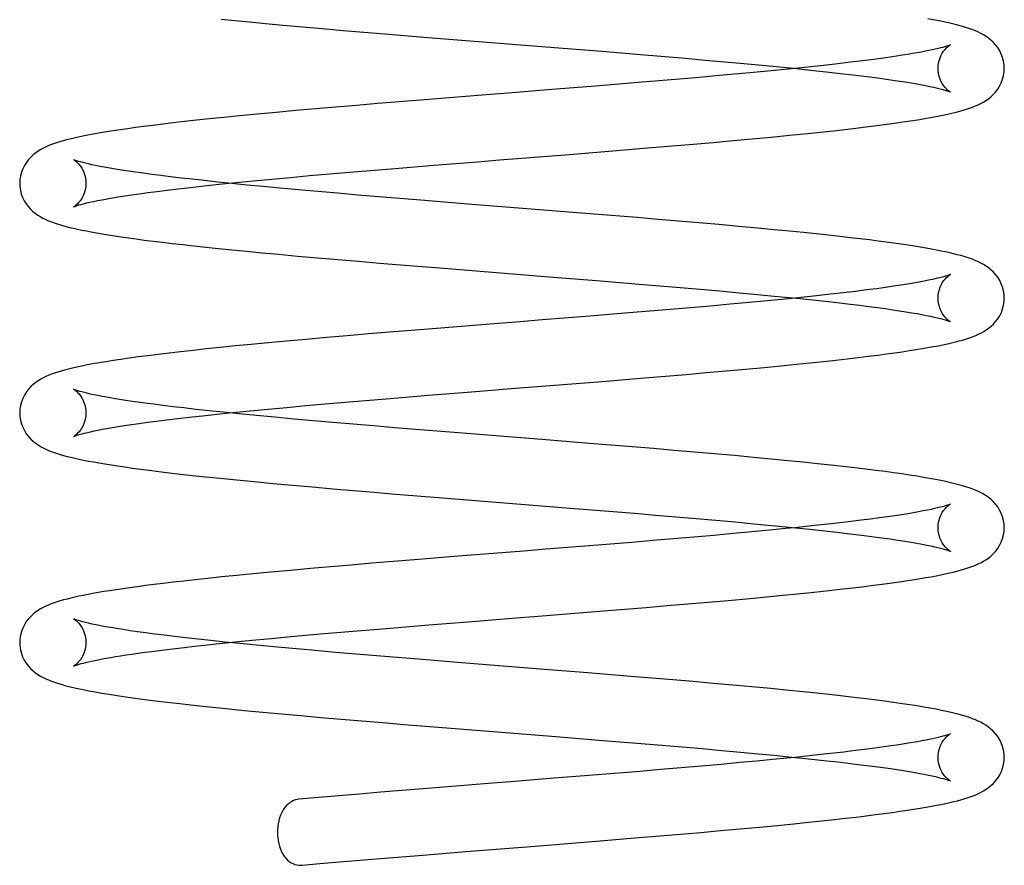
# Model space of a CAD drawing. Header units: inches. Extents: x 0 to 162, y 0 to 105.
# Tile 68 of 80: x 95.501 to 96.23, y 11.494 to 12.119. Entities that reach past the tile are written whole.
import ezdxf

# ---------------------------------------------------------------- set-up
doc = ezdxf.new("R2010")
doc.units = ezdxf.units.IN
doc.header["$LTSCALE"] = 8.904762
doc.header["$MEASUREMENT"] = 0
doc.linetypes.add('HIDDEN', pattern=[0.2, 0.1, -0.1])
doc.layers.get('0').update_dxf_attribs({"linetype": 'CONTINUOUS'})
doc.layers.add('DEFAULT_2', color=8, linetype='HIDDEN')

msp = doc.modelspace()

# ---------------------------------------------------------------- linework, layer by layer
at = {"color": 7, "linetype": 'Continuous'}
for p, q in [((95.80342, 12.10629), (95.90051, 12.09854)), ((95.90051, 12.09854), (95.93253, 12.09596)), ((95.95918, 12.07285), (95.92763, 12.07027)), ((95.92763, 12.07027), (95.89544, 12.06768)), ((95.79809, 12.0599), (95.76637, 12.0573)), ((95.90532, 12.01947), (95.93755, 12.02207)), ((95.93755, 12.02207), (95.96918, 12.02467)), ((95.77635, 12.00911), (95.808, 12.01169)), ((95.8301, 11.9832), (95.79824, 11.98576)), ((95.9268, 11.97547), (95.8301, 11.9832)), ((95.81539, 11.93537), (95.89644, 11.92891)), ((95.89644, 11.92891), (95.92852, 11.92633)), ((95.95225, 11.90232), (95.92051, 11.89974)), ((95.80697, 11.89066), (95.77518, 11.88807)), ((95.93257, 11.85171), (95.96408, 11.85429)), ((95.77272, 11.83886), (95.80403, 11.84142)), ((95.80403, 11.84142), (95.83597, 11.84399)), ((95.89095, 11.80839), (95.82632, 11.81354)), ((95.92316, 11.80581), (95.89095, 11.80839)), ((95.81153, 11.76573), (95.90889, 11.75796)), ((95.9547, 11.73257), (95.9231, 11.72999)), ((95.79375, 11.71964), (95.76218, 11.71704)), ((95.82593, 11.72223), (95.79375, 11.71964)), ((95.93357, 11.68183), (95.96518, 11.68442)), ((95.77287, 11.66891), (95.80429, 11.67148)), ((95.80429, 11.67148), (95.83642, 11.67407)), ((95.88993, 11.63852), (95.82539, 11.64366)), ((95.92211, 11.63594), (95.88993, 11.63852)), ((95.81764, 11.59528), (95.89833, 11.58885)), ((95.89833, 11.58885), (95.93023, 11.58628)), ((95.96045, 11.56309), (95.92916, 11.56053)), ((95.92916, 11.56053), (95.8971, 11.55795)), ((95.80009, 11.55019), (95.76843, 11.5476)), ((95.92825, 11.51145), (95.95988, 11.51403)), ((95.79973, 11.50116), (95.8316, 11.50373)), ((95.76852, 11.4986), (95.79973, 11.50116))]:
    msp.add_line(p, q, dxfattribs=at)
for points in [[(95.65046, 12.11981), (95.66057, 12.11879), (95.67142, 12.11773), (95.68324, 12.11661), (95.69633, 12.11539), (95.71068, 12.1141), (95.72566, 12.11278), (95.74078, 12.11148), (95.75608, 12.11018), (95.77165, 12.10889), (95.80342, 12.10629)], [(96.23036, 12.08331), (96.23023, 12.08588), (96.22981, 12.08866), (96.22911, 12.09135), (96.22814, 12.09395), (96.22693, 12.0964), (96.22549, 12.09869), (96.2239, 12.10078), (96.22221, 12.10263), (96.22045, 12.10427), (96.21865, 12.10572), (96.21683, 12.107), (96.21496, 12.10815), (96.21307, 12.10918), (96.21113, 12.11013), (96.20914, 12.11101), (96.20708, 12.11183), (96.20493, 12.11261), (96.20266, 12.11336), (96.20026, 12.1141), (96.19772, 12.11483), (96.195, 12.11555), (96.19208, 12.11626), (96.18895, 12.11699), (96.18557, 12.11772), (96.18192, 12.11846), (96.17797, 12.11922), (96.17369, 12.12)], [(95.93253, 12.09596), (95.96387, 12.09338), (95.9792, 12.0921), (95.99425, 12.09081), (96.00899, 12.08953), (96.02339, 12.08825), (96.03741, 12.08697), (96.051, 12.08569), (96.06412, 12.08442), (96.07682, 12.08315), (96.08911, 12.08186), (96.10064, 12.08061), (96.11107, 12.07942), (96.12043, 12.07831), (96.12884, 12.07726), (96.1364, 12.07627), (96.14321, 12.07534), (96.14934, 12.07445), (96.15488, 12.07361), (96.15986, 12.0728), (96.16435, 12.07204), (96.16839, 12.07132), (96.17201, 12.07063), (96.17525, 12.06997), (96.17813, 12.06935), (96.18067, 12.06876), (96.18289, 12.06821), (96.1848, 12.06771), (96.18642, 12.06725), (96.18776, 12.06684), (96.18883, 12.06648), (96.18964, 12.06618), (96.19019, 12.06596), (96.19049, 12.06583), (96.19051, 12.06582)], [(96.07517, 12.08331), (96.06018, 12.08182), (96.04735, 12.08058), (96.03352, 12.0793), (96.0192, 12.078), (96.00467, 12.07671), (95.98983, 12.07543), (95.97465, 12.07414), (95.95918, 12.07285)], [(95.96918, 12.02467), (95.98469, 12.02597), (95.99995, 12.02727), (96.01492, 12.02858), (96.02954, 12.02989), (96.04379, 12.03119), (96.05776, 12.03251), (96.07143, 12.03384), (96.08456, 12.03517), (96.09691, 12.03647), (96.10824, 12.03771), (96.11848, 12.03888), (96.12772, 12.03999), (96.13609, 12.04104), (96.14368, 12.04204), (96.15058, 12.04299), (96.15686, 12.04391), (96.1626, 12.04478), (96.16786, 12.04563), (96.17268, 12.04645), (96.17711, 12.04724), (96.18119, 12.04802), (96.18495, 12.04877), (96.18842, 12.04952), (96.19163, 12.05025), (96.19461, 12.05098), (96.19738, 12.0517), (96.19997, 12.05243), (96.20241, 12.05318), (96.20471, 12.05394), (96.20689, 12.05472), (96.20897, 12.05555), (96.21098, 12.05642), (96.21293, 12.05737), (96.21485, 12.05841), (96.21672, 12.05956), (96.21856, 12.06083), (96.22037, 12.06228), (96.22214, 12.06392), (96.22385, 12.06578), (96.22545, 12.06787), (96.2269, 12.07017), (96.22812, 12.07264), (96.2291, 12.07524), (96.22981, 12.07795), (96.23023, 12.08074), (96.23036, 12.08331)], [(95.89544, 12.06768), (95.86292, 12.06509), (95.84663, 12.06379), (95.79809, 12.0599)], [(95.76637, 12.0573), (95.7508, 12.05599), (95.73548, 12.05469), (95.72049, 12.05339), (95.70579, 12.05208), (95.69128, 12.05076), (95.6772, 12.04945), (95.66416, 12.04819), (95.65246, 12.04702), (95.64189, 12.04593), (95.63221, 12.0449), (95.62328, 12.04391), (95.615, 12.04297), (95.60729, 12.04205), (95.6001, 12.04117), (95.59339, 12.04031), (95.58712, 12.03948), (95.58125, 12.03866), (95.57574, 12.03787), (95.57058, 12.03709), (95.56575, 12.03633), (95.56124, 12.03558), (95.55703, 12.03484), (95.5531, 12.03412), (95.54943, 12.03341), (95.546, 12.03271), (95.5428, 12.03202), (95.53979, 12.03132), (95.53697, 12.03063), (95.5343, 12.02993), (95.53178, 12.02922), (95.5294, 12.0285), (95.52714, 12.02775), (95.52498, 12.02698), (95.52291, 12.02617), (95.5209, 12.02529), (95.51892, 12.02434), (95.51697, 12.02329), (95.51506, 12.02213), (95.51319, 12.02083), (95.51137, 12.01938), (95.50959, 12.01774), (95.50788, 12.01588), (95.50628, 12.01379), (95.50483, 12.01149), (95.5036, 12.00903), (95.50262, 12.00642), (95.50191, 12.00372), (95.50149, 12.00092), (95.50136, 11.99833)], [(95.69413, 11.99469), (95.68155, 11.99587), (95.66958, 11.99703), (95.65842, 11.99814), (95.648, 11.99921), (95.6383, 12.00024), (95.62928, 12.00123), (95.6209, 12.00219), (95.61312, 12.00311), (95.6059, 12.004), (95.59919, 12.00486), (95.59296, 12.00569), (95.58718, 12.0065), (95.58181, 12.00728), (95.57684, 12.00804), (95.57225, 12.00878), (95.56805, 12.00948), (95.56421, 12.01017), (95.56072, 12.01082), (95.55757, 12.01145), (95.55475, 12.01204), (95.55224, 12.0126), (95.55002, 12.01313), (95.54808, 12.01362), (95.5464, 12.01408), (95.54496, 12.0145), (95.54374, 12.01488), (95.54276, 12.01521), (95.54201, 12.01549), (95.54149, 12.0157), (95.54122, 12.01582), (95.54118, 12.01584)], [(95.808, 12.01169), (95.84025, 12.01428), (95.8565, 12.01558), (95.87279, 12.01687), (95.90532, 12.01947)], [(95.65656, 11.99833), (95.6613, 11.99882), (95.67443, 12.00011), (95.68796, 12.0014), (95.70183, 12.00268), (95.71605, 12.00396), (95.73062, 12.00524), (95.74557, 12.00653), (95.76084, 12.00782), (95.77635, 12.00911)], [(95.50136, 11.99833), (95.50148, 11.99581), (95.50189, 11.99306), (95.50257, 11.99039), (95.50352, 11.98782), (95.50472, 11.98538), (95.50612, 11.9831), (95.50769, 11.98102), (95.50935, 11.97917), (95.51109, 11.97753), (95.51287, 11.97608), (95.51467, 11.97479), (95.51651, 11.97364), (95.51839, 11.9726), (95.52029, 11.97165), (95.52223, 11.97078), (95.52423, 11.96998), (95.52629, 11.96921), (95.52845, 11.96848), (95.53071, 11.96776), (95.5331, 11.96707), (95.53563, 11.96638), (95.5383, 11.9657), (95.54113, 11.96503), (95.54414, 11.96436), (95.54734, 11.96368), (95.55075, 11.963), (95.55438, 11.96231), (95.55825, 11.96161), (95.56238, 11.9609), (95.56679, 11.96017), (95.57149, 11.95944), (95.57651, 11.95868), (95.58186, 11.95792), (95.58756, 11.95713), (95.59364, 11.95632), (95.60012, 11.95549), (95.60701, 11.95465), (95.61434, 11.95378), (95.62211, 11.95289), (95.63037, 11.95197), (95.63915, 11.95103), (95.64852, 11.95005), (95.65854, 11.94904), (95.66928, 11.94798), (95.6808, 11.94688), (95.69297, 11.94575)], [(95.79824, 11.98576), (95.76705, 11.98833), (95.7518, 11.98961), (95.73683, 11.99089), (95.72216, 11.99216), (95.70784, 11.99344), (95.69413, 11.99469)], [(96.23036, 11.91336), (96.23023, 11.91593), (96.22982, 11.9187), (96.22912, 11.92139), (96.22815, 11.92398), (96.22693, 11.92643), (96.22551, 11.92872), (96.22392, 11.9308), (96.22223, 11.93266), (96.22047, 11.9343), (96.21868, 11.93574), (96.21686, 11.93702), (96.21499, 11.93817), (96.2131, 11.93921), (96.21117, 11.94016), (96.2092, 11.94103), (96.20718, 11.94183), (96.20508, 11.9426), (96.20289, 11.94334), (96.20058, 11.94405), (96.19815, 11.94475), (96.19557, 11.94544), (96.19285, 11.94613), (96.18996, 11.9468), (96.18689, 11.94748), (96.18363, 11.94816), (96.18016, 11.94885), (96.17646, 11.94955), (96.17252, 11.95025), (96.16833, 11.95096), (96.16385, 11.95169), (96.15909, 11.95243), (96.15403, 11.95318), (96.14865, 11.95394), (96.14293, 11.95473), (96.13686, 11.95552), (96.13043, 11.95634), (96.12358, 11.95718), (96.11628, 11.95804), (96.1085, 11.95893), (96.10018, 11.95985), (96.09127, 11.9608), (96.08169, 11.96179), (96.07134, 11.96283), (96.06007, 11.96394), (96.04757, 11.96512), (96.03375, 11.9664), (96.01912, 11.96772), (96.00426, 11.96902), (95.98924, 11.97031), (95.97399, 11.9716), (95.95847, 11.97289), (95.9268, 11.97547)], [(95.69297, 11.94575), (95.7071, 11.94446), (95.72182, 11.94316), (95.73684, 11.94186), (95.75213, 11.94056), (95.76767, 11.93926), (95.78342, 11.93796), (95.81539, 11.93537)], [(95.92852, 11.92633), (95.96, 11.92375), (95.97537, 11.92247), (95.99044, 11.92119), (96.00524, 11.9199), (96.01983, 11.91861), (96.03413, 11.91732), (96.04763, 11.91606), (96.05993, 11.91488), (96.07116, 11.91376), (96.08151, 11.91271), (96.09112, 11.9117), (96.10004, 11.91072), (96.10836, 11.90978), (96.11612, 11.90888), (96.12337, 11.908), (96.13013, 11.90714), (96.13642, 11.90631), (96.14228, 11.90551), (96.14772, 11.90473), (96.15276, 11.90398), (96.15743, 11.90324), (96.16175, 11.90253), (96.16573, 11.90184), (96.16938, 11.90118), (96.17272, 11.90053), (96.17575, 11.89991), (96.17847, 11.89932), (96.1809, 11.89875), (96.18304, 11.89822), (96.1849, 11.89773), (96.18648, 11.89727), (96.1878, 11.89687), (96.18885, 11.89651), (96.18965, 11.89622), (96.1902, 11.896), (96.19049, 11.89587), (96.19052, 11.89586)], [(96.07515, 11.91336), (96.06786, 11.91262), (96.05496, 11.91136), (96.04138, 11.91007), (96.02727, 11.90877), (96.0128, 11.90747), (95.99806, 11.90618), (95.98306, 11.9049), (95.96779, 11.90361), (95.95225, 11.90232)], [(95.96408, 11.85429), (95.97955, 11.85558), (95.99476, 11.85687), (96.00965, 11.85816), (96.02431, 11.85946), (96.0388, 11.86077), (96.0526, 11.86206), (96.06509, 11.86326), (96.07634, 11.86438), (96.08672, 11.86544), (96.09645, 11.86646), (96.10557, 11.86746), (96.11412, 11.86842), (96.12213, 11.86936), (96.12962, 11.87027), (96.13661, 11.87115), (96.14313, 11.87201), (96.1492, 11.87285), (96.15484, 11.87365), (96.16007, 11.87444), (96.16494, 11.8752), (96.16948, 11.87594), (96.17373, 11.87668), (96.17771, 11.8774), (96.18144, 11.87811), (96.18494, 11.87882), (96.18821, 11.87952), (96.19127, 11.88021), (96.19414, 11.88091), (96.19682, 11.8816), (96.19934, 11.8823), (96.20171, 11.883), (96.20393, 11.88372), (96.20602, 11.88445), (96.208, 11.8852), (96.20988, 11.88598), (96.2117, 11.8868), (96.21348, 11.8877), (96.21524, 11.88868), (96.217, 11.88978), (96.21876, 11.89103), (96.22051, 11.89245), (96.22225, 11.89408), (96.22394, 11.89593), (96.22552, 11.89801), (96.22695, 11.9003), (96.22816, 11.90276), (96.22912, 11.90535), (96.22982, 11.90804), (96.23024, 11.91081), (96.23036, 11.91336)], [(95.92051, 11.89974), (95.88822, 11.89715), (95.87195, 11.89585), (95.85565, 11.89455), (95.80697, 11.89066)], [(95.77518, 11.88807), (95.75949, 11.88677), (95.74391, 11.88546), (95.72848, 11.88413), (95.71342, 11.88281), (95.69897, 11.88151), (95.68534, 11.88026), (95.67265, 11.87906), (95.66084, 11.8779), (95.6498, 11.87679), (95.63945, 11.87572), (95.62971, 11.87467), (95.62053, 11.87365), (95.61191, 11.87265), (95.60381, 11.87167), (95.59621, 11.87072), (95.58909, 11.86979), (95.58244, 11.86888), (95.57623, 11.86799), (95.57045, 11.86711), (95.56508, 11.86626), (95.56011, 11.86543), (95.55551, 11.86461), (95.55126, 11.86382), (95.54735, 11.86304), (95.54376, 11.86227), (95.54045, 11.86153), (95.53741, 11.86079), (95.53459, 11.86005), (95.53197, 11.85932), (95.5295, 11.85857), (95.52717, 11.85781), (95.52496, 11.85702), (95.52286, 11.85619), (95.52083, 11.85531), (95.51886, 11.85436), (95.51693, 11.85331), (95.51504, 11.85216), (95.51319, 11.85088), (95.51137, 11.84943), (95.50959, 11.84779), (95.50788, 11.84593), (95.50628, 11.84384), (95.50483, 11.84154), (95.5036, 11.83908), (95.50262, 11.83647), (95.50191, 11.83376), (95.50149, 11.83097), (95.50136, 11.82838)], [(95.83597, 11.84399), (95.86823, 11.84656), (95.88439, 11.84784), (95.93257, 11.85171)], [(95.82632, 11.81354), (95.79448, 11.81611), (95.77879, 11.8174), (95.76333, 11.81868), (95.74815, 11.81996), (95.73329, 11.82124), (95.71871, 11.82251), (95.70438, 11.8238), (95.69031, 11.82509), (95.67674, 11.82638), (95.66397, 11.82763), (95.65221, 11.82882), (95.64149, 11.82994), (95.63176, 11.831), (95.62292, 11.832), (95.61484, 11.83295), (95.60742, 11.83385), (95.6006, 11.83472), (95.59431, 11.83555), (95.58852, 11.83635), (95.58318, 11.83712), (95.57826, 11.83786), (95.57374, 11.83858), (95.56958, 11.83927), (95.56578, 11.83993), (95.56231, 11.84056), (95.55914, 11.84118), (95.55627, 11.84176), (95.55366, 11.84233), (95.55132, 11.84286), (95.54923, 11.84337), (95.54739, 11.84385), (95.5458, 11.84429), (95.54445, 11.8447), (95.54333, 11.84506), (95.54245, 11.84537), (95.5418, 11.84562), (95.54138, 11.84579), (95.54134, 11.84581)], [(95.65656, 11.82838), (95.67199, 11.82992), (95.68538, 11.8312), (95.69908, 11.83247), (95.71311, 11.83374), (95.72752, 11.83502), (95.74229, 11.83629), (95.75738, 11.83758), (95.77272, 11.83886)], [(95.50136, 11.82838), (95.50148, 11.82581), (95.50191, 11.82302), (95.50261, 11.82031), (95.50359, 11.81771), (95.50482, 11.81524), (95.50626, 11.81294), (95.50786, 11.81086), (95.50957, 11.809), (95.51134, 11.80736), (95.51314, 11.80591), (95.51498, 11.80463), (95.51686, 11.80348), (95.51877, 11.80245), (95.52071, 11.8015), (95.52269, 11.80064), (95.52473, 11.79983), (95.52685, 11.79906), (95.52908, 11.79832), (95.53142, 11.7976), (95.53389, 11.79689), (95.53651, 11.7962), (95.53928, 11.79551), (95.54223, 11.79482), (95.54536, 11.79414), (95.5487, 11.79345), (95.55227, 11.79275), (95.55606, 11.79204), (95.56011, 11.79133), (95.56443, 11.7906), (95.56904, 11.78986), (95.57397, 11.78911), (95.57924, 11.78833), (95.58488, 11.78754), (95.59092, 11.78672), (95.5974, 11.78588), (95.6044, 11.78501), (95.612, 11.7841), (95.62027, 11.78314), (95.62929, 11.78213), (95.63912, 11.78107), (95.6499, 11.77995), (95.6618, 11.77876), (95.67488, 11.77749), (95.68889, 11.77617), (95.70342, 11.77484), (95.71817, 11.77353), (95.73312, 11.77223), (95.74831, 11.77093), (95.76379, 11.76963), (95.77953, 11.76833), (95.81153, 11.76573)], [(96.23036, 11.7434), (96.23023, 11.74604), (96.2298, 11.74884), (96.22909, 11.75152), (96.22812, 11.75408), (96.22692, 11.7565), (96.22549, 11.75878), (96.22388, 11.7609), (96.22213, 11.7628), (96.2203, 11.76449), (96.21843, 11.76597), (96.21655, 11.76727), (96.21464, 11.76842), (96.2127, 11.76946), (96.21072, 11.77041), (96.20868, 11.77128), (96.20656, 11.77211), (96.20432, 11.77291), (96.20193, 11.77369), (96.19938, 11.77445), (96.19663, 11.77521), (96.19367, 11.77597), (96.19047, 11.77673), (96.18703, 11.7775), (96.18332, 11.77827), (96.17933, 11.77905), (96.17504, 11.77985), (96.17043, 11.78065), (96.16549, 11.78147), (96.1602, 11.7823), (96.15454, 11.78315), (96.1485, 11.78401), (96.14204, 11.78489), (96.13512, 11.78579), (96.1277, 11.78672), (96.11973, 11.78768), (96.11116, 11.78867), (96.10195, 11.7897), (96.09205, 11.79076), (96.08143, 11.79186), (96.07003, 11.79301), (96.05779, 11.7942), (96.04463, 11.79544), (96.03056, 11.79673), (96.01591, 11.79804), (96.00101, 11.79935), (95.98591, 11.80064), (95.97054, 11.80193), (95.95493, 11.80323), (95.92316, 11.80581)], [(95.90889, 11.75796), (95.94083, 11.75537), (95.95654, 11.75408), (95.97202, 11.75279), (95.98725, 11.7515), (96.00217, 11.75022), (96.01677, 11.74893), (96.03101, 11.74765), (96.04481, 11.74637), (96.05817, 11.74509), (96.07115, 11.74381), (96.08372, 11.74252), (96.09553, 11.74126), (96.10627, 11.74007), (96.11592, 11.73894), (96.12459, 11.73789), (96.1324, 11.73689), (96.13943, 11.73595), (96.14579, 11.73506), (96.15153, 11.73421), (96.15673, 11.7334), (96.16142, 11.73263), (96.16565, 11.7319), (96.16946, 11.73121), (96.17289, 11.73054), (96.17597, 11.72991), (96.1787, 11.72931), (96.18111, 11.72875), (96.18321, 11.72822), (96.18502, 11.72774), (96.18655, 11.7273), (96.18783, 11.7269), (96.18886, 11.72656), (96.18965, 11.72627), (96.19019, 11.72605), (96.19049, 11.72592), (96.19051, 11.72591)], [(96.07515, 11.7434), (96.06852, 11.74273), (96.05645, 11.74154), (96.04346, 11.74031), (96.02966, 11.73903), (96.01523, 11.73773), (96.0004, 11.73643), (95.98537, 11.73514), (95.97015, 11.73385), (95.9547, 11.73257)], [(95.96518, 11.68442), (95.98067, 11.68572), (95.996, 11.68702), (96.01116, 11.68834), (96.02579, 11.68964), (96.03944, 11.69088), (96.05199, 11.69205), (96.0636, 11.69316), (96.07442, 11.69423), (96.08455, 11.69526), (96.09401, 11.69625), (96.10275, 11.69719), (96.11078, 11.69809), (96.11819, 11.69894), (96.12512, 11.69976), (96.13164, 11.70057), (96.13779, 11.70135), (96.1436, 11.70212), (96.14908, 11.70287), (96.15426, 11.70361), (96.15915, 11.70434), (96.16377, 11.70506), (96.16814, 11.70577), (96.17227, 11.70647), (96.17617, 11.70716), (96.17985, 11.70785), (96.18332, 11.70853), (96.18659, 11.70921), (96.18967, 11.70989), (96.19258, 11.71057), (96.19533, 11.71125), (96.19792, 11.71194), (96.20038, 11.71264), (96.20271, 11.71336), (96.20492, 11.7141), (96.20704, 11.71487), (96.20907, 11.71568), (96.21105, 11.71654), (96.21299, 11.71749), (96.2149, 11.71853), (96.21677, 11.71968), (96.2186, 11.72096), (96.22041, 11.7224), (96.22217, 11.72404), (96.22387, 11.7259), (96.22547, 11.72799), (96.22691, 11.73028), (96.22813, 11.73275), (96.22911, 11.73535), (96.22981, 11.73805), (96.23024, 11.74084), (96.23036, 11.7434)], [(95.9231, 11.72999), (95.89088, 11.72741), (95.87466, 11.72611), (95.8584, 11.72482), (95.82593, 11.72223)], [(95.76218, 11.71704), (95.74676, 11.71574), (95.7316, 11.71445), (95.7166, 11.71314), (95.70176, 11.71181), (95.68741, 11.7105), (95.67401, 11.70923), (95.66185, 11.70805), (95.65081, 11.70694), (95.64069, 11.70589), (95.63138, 11.7049), (95.6228, 11.70395), (95.6149, 11.70305), (95.60759, 11.70218), (95.60079, 11.70135), (95.59444, 11.70054), (95.58849, 11.69975), (95.5829, 11.69899), (95.57765, 11.69824), (95.57271, 11.69751), (95.56806, 11.69679), (95.56367, 11.69608), (95.55953, 11.69537), (95.55563, 11.69468), (95.55194, 11.69399), (95.54847, 11.69331), (95.5452, 11.69263), (95.54212, 11.69195), (95.53921, 11.69128), (95.53646, 11.69059), (95.53386, 11.6899), (95.5314, 11.6892), (95.52906, 11.68848), (95.52684, 11.68774), (95.52472, 11.68697), (95.52268, 11.68616), (95.5207, 11.6853), (95.51876, 11.68435), (95.51685, 11.68331), (95.51498, 11.68217), (95.51314, 11.68089), (95.51133, 11.67944), (95.50957, 11.6778), (95.50786, 11.67595), (95.50626, 11.67386), (95.50482, 11.67157), (95.5036, 11.6691), (95.50262, 11.6665), (95.50191, 11.6638), (95.50149, 11.66101), (95.50136, 11.65842)], [(95.83642, 11.67407), (95.86886, 11.67665), (95.88511, 11.67794), (95.93357, 11.68183)], [(95.82539, 11.64366), (95.79359, 11.64623), (95.77794, 11.64752), (95.76254, 11.64879), (95.74739, 11.65007), (95.73241, 11.65136), (95.71765, 11.65265), (95.7033, 11.65394), (95.68956, 11.65521), (95.67662, 11.65644), (95.66455, 11.65762), (95.65334, 11.65875), (95.64291, 11.65984), (95.63324, 11.66088), (95.62428, 11.66189), (95.61598, 11.66286), (95.60831, 11.66379), (95.60124, 11.66468), (95.59471, 11.66554), (95.58867, 11.66638), (95.58309, 11.66718), (95.57794, 11.66796), (95.57318, 11.66871), (95.56881, 11.66944), (95.56482, 11.67015), (95.56119, 11.67082), (95.55791, 11.67147), (95.55497, 11.67208), (95.55236, 11.67266), (95.55006, 11.67321), (95.54807, 11.67372), (95.54635, 11.67418), (95.54489, 11.67461), (95.54368, 11.67499), (95.5427, 11.67532), (95.54196, 11.6756), (95.54146, 11.6758), (95.54121, 11.67591), (95.54119, 11.67592)], [(95.65655, 11.65843), (95.66551, 11.65933), (95.67609, 11.66036), (95.68748, 11.66144), (95.69974, 11.66258), (95.71293, 11.66377), (95.72709, 11.66503), (95.74201, 11.66632), (95.75737, 11.66762), (95.77287, 11.66891)], [(95.50136, 11.65842), (95.50148, 11.65588), (95.5019, 11.6531), (95.5026, 11.65041), (95.50356, 11.64782), (95.50477, 11.64537), (95.5062, 11.64308), (95.50778, 11.64099), (95.50948, 11.63914), (95.51124, 11.63749), (95.51304, 11.63604), (95.51488, 11.63475), (95.51675, 11.63359), (95.51867, 11.63254), (95.52064, 11.63158), (95.52268, 11.63069), (95.5248, 11.62985), (95.52704, 11.62904), (95.52941, 11.62826), (95.53195, 11.62749), (95.5347, 11.62672), (95.53768, 11.62595), (95.54094, 11.62516), (95.54451, 11.62437), (95.5484, 11.62355), (95.55264, 11.62272), (95.55725, 11.62187), (95.56226, 11.62101), (95.56768, 11.62012), (95.57354, 11.61922), (95.57986, 11.61829), (95.58668, 11.61734), (95.59403, 11.61636), (95.60196, 11.61536), (95.61053, 11.61432), (95.61982, 11.61324), (95.63009, 11.61209), (95.64165, 11.61085), (95.65435, 11.60955), (95.66766, 11.60823), (95.68129, 11.60692), (95.69525, 11.60563), (95.70958, 11.60433), (95.72427, 11.60304), (95.73928, 11.60174), (95.75457, 11.60045), (95.77007, 11.59915), (95.78577, 11.59786), (95.81764, 11.59528)], [(96.23036, 11.57345), (96.23023, 11.57602), (96.22982, 11.57879), (96.22912, 11.58148), (96.22815, 11.58407), (96.22693, 11.58652), (96.22551, 11.58881), (96.22392, 11.59089), (96.22223, 11.59275), (96.22046, 11.5944), (96.21865, 11.59585), (96.2168, 11.59715), (96.21491, 11.59831), (96.21297, 11.59937), (96.21099, 11.60033), (96.20895, 11.60122), (96.20683, 11.60206), (96.2046, 11.60286), (96.20224, 11.60364), (96.19971, 11.6044), (96.197, 11.60516), (96.19409, 11.60591), (96.19093, 11.60667), (96.18752, 11.60744), (96.18383, 11.60822), (96.17983, 11.609), (96.17552, 11.60981), (96.17088, 11.61062), (96.16588, 11.61145), (96.1605, 11.6123), (96.15468, 11.61317), (96.14838, 11.61407), (96.14154, 11.615), (96.1341, 11.61597), (96.12596, 11.61698), (96.11699, 11.61805), (96.10709, 11.61918), (96.09611, 11.62038), (96.08403, 11.62164), (96.07106, 11.62295), (96.05745, 11.62428), (96.04349, 11.62559), (96.02928, 11.6269), (96.01479, 11.62819), (96, 11.62948), (95.98488, 11.63077), (95.96948, 11.63207), (95.95386, 11.63336), (95.92211, 11.63594)], [(95.93023, 11.58628), (95.96153, 11.58371), (95.97682, 11.58243), (95.9918, 11.58116), (96.00654, 11.57988), (96.02112, 11.57859), (96.03515, 11.57731), (96.04808, 11.5761), (96.05985, 11.57497), (96.07069, 11.5739), (96.08077, 11.57288), (96.09015, 11.57189), (96.0989, 11.57094), (96.10708, 11.57002), (96.11474, 11.56913), (96.12189, 11.56827), (96.12858, 11.56743), (96.13482, 11.56662), (96.14063, 11.56583), (96.14603, 11.56507), (96.15106, 11.56433), (96.15573, 11.56361), (96.16005, 11.56291), (96.16405, 11.56223), (96.16774, 11.56157), (96.17112, 11.56093), (96.17421, 11.56032), (96.177, 11.55973), (96.17951, 11.55917), (96.18173, 11.55864), (96.18369, 11.55814), (96.18538, 11.55768), (96.18683, 11.55726), (96.18804, 11.55688), (96.18901, 11.55655), (96.18974, 11.55628), (96.19024, 11.55607), (96.19051, 11.55596), (96.19052, 11.55595)], [(95.95988, 11.51403), (95.9754, 11.51532), (95.99065, 11.51661), (96.00561, 11.5179), (96.02032, 11.51919), (96.03482, 11.5205), (96.04902, 11.52182), (96.06239, 11.52309), (96.07443, 11.52428), (96.08527, 11.52538), (96.09519, 11.52642), (96.10434, 11.52741), (96.11283, 11.52837), (96.12074, 11.52929), (96.12811, 11.53018), (96.135, 11.53104), (96.14144, 11.53188), (96.14747, 11.53269), (96.15312, 11.53349), (96.15842, 11.53427), (96.16337, 11.53504), (96.16801, 11.53579), (96.17233, 11.53652), (96.17637, 11.53724), (96.18013, 11.53795), (96.18365, 11.53864), (96.18693, 11.53933), (96.19001, 11.54001), (96.19291, 11.54069), (96.19563, 11.54138), (96.19821, 11.54207), (96.20064, 11.54277), (96.20294, 11.54348), (96.20513, 11.54422), (96.20722, 11.54498), (96.20924, 11.54579), (96.2112, 11.54666), (96.21313, 11.5476), (96.21502, 11.54864), (96.21688, 11.5498), (96.2187, 11.55108), (96.2205, 11.55252), (96.22225, 11.55417), (96.22394, 11.55602), (96.22552, 11.5581), (96.22695, 11.56039), (96.22816, 11.56285), (96.22912, 11.56544), (96.22982, 11.56813), (96.23024, 11.5709), (96.23036, 11.57345)], [(96.07516, 11.57345), (96.06924, 11.57285), (96.05861, 11.5718), (96.04701, 11.57069), (96.03437, 11.56951), (96.02069, 11.56827), (96.00618, 11.56698), (95.99113, 11.56568), (95.97585, 11.56438), (95.96045, 11.56309)], [(95.8971, 11.55795), (95.86471, 11.55537), (95.84848, 11.55407), (95.80009, 11.55019)], [(95.76843, 11.5476), (95.7529, 11.54631), (95.7376, 11.54501), (95.72258, 11.54371), (95.70814, 11.54243)], [(95.70814, 11.54243), (95.70715, 11.54231), (95.70566, 11.54197), (95.7042, 11.54147), (95.70277, 11.5408), (95.70137, 11.53994), (95.70002, 11.53888), (95.69872, 11.53762), (95.69751, 11.53617), (95.69638, 11.53451), (95.69538, 11.53267), (95.69451, 11.5307), (95.69379, 11.52863), (95.69322, 11.52648), (95.69278, 11.52428), (95.69248, 11.52207), (95.69231, 11.51989), (95.69227, 11.51798)], [(95.69227, 11.51798), (95.69231, 11.51616), (95.69247, 11.51402), (95.69275, 11.51186), (95.69317, 11.50971), (95.69372, 11.5076), (95.6944, 11.50556), (95.69522, 11.50363), (95.69617, 11.50183), (95.69724, 11.50019), (95.69841, 11.49873), (95.69965, 11.49745), (95.70096, 11.49637), (95.70232, 11.49547), (95.70371, 11.49476), (95.70513, 11.49421), (95.70657, 11.49383), (95.70803, 11.49361), (95.7095, 11.49355), (95.71051, 11.4936)], [(95.8316, 11.50373), (95.86384, 11.5063), (95.88001, 11.50758), (95.92825, 11.51145)], [(95.71051, 11.4936), (95.72356, 11.49476), (95.73825, 11.49604), (95.75325, 11.49732), (95.76852, 11.4986)]]:
    msp.add_lwpolyline(points, dxfattribs=at)
at = {"layer": 'DEFAULT_2', "color": 8, "linetype": 'HIDDEN'}
for p, q in [((96.09005, 11.74495), (96.07515, 11.7434)), ((95.64667, 11.65741), (95.65655, 11.65843)), ((96.08802, 11.57478), (96.07516, 11.57345))]:
    msp.add_line(p, q, dxfattribs=at)
for points in [[(96.19054, 12.10081), (96.19053, 12.10081), (96.19033, 12.10072), (96.18992, 12.10055), (96.1893, 12.10031), (96.18848, 12.10002), (96.18745, 12.09969), (96.18622, 12.09932), (96.18479, 12.09891), (96.18316, 12.09847), (96.18132, 12.09802), (96.17929, 12.09754), (96.17704, 12.09703), (96.17458, 12.09651), (96.17189, 12.09597), (96.16897, 12.09542), (96.16582, 12.09484), (96.1624, 12.09424), (96.15872, 12.09363), (96.15475, 12.093), (96.15047, 12.09234), (96.14585, 12.09166), (96.14088, 12.09096), (96.1355, 12.09023), (96.12968, 12.08947), (96.12337, 12.08867), (96.11651, 12.08784), (96.10905, 12.08696), (96.10092, 12.08604), (96.09206, 12.08507), (96.08239, 12.08405), (96.07517, 12.08331)], [(96.18136, 12.08331), (96.18149, 12.08568), (96.1819, 12.08819), (96.18257, 12.09052), (96.18343, 12.09264), (96.1844, 12.09448), (96.18544, 12.09606), (96.18648, 12.09737), (96.18749, 12.09845), (96.18842, 12.09931), (96.18922, 12.09995), (96.18984, 12.1004), (96.19028, 12.10067), (96.19051, 12.1008), (96.19054, 12.10081)], [(96.19051, 12.06582), (96.19053, 12.06581), (96.19033, 12.06592), (96.18989, 12.0662), (96.18924, 12.06665), (96.18842, 12.06731), (96.18747, 12.06818), (96.18646, 12.06927), (96.18543, 12.07058), (96.1844, 12.07215), (96.18342, 12.07399), (96.18257, 12.0761), (96.1819, 12.07843), (96.18149, 12.08093), (96.18136, 12.08331)], [(95.54118, 12.01584), (95.54119, 12.01583), (95.5414, 12.01572), (95.54183, 12.01545), (95.54247, 12.015), (95.54329, 12.01434), (95.54423, 12.01347), (95.54524, 12.01239), (95.54628, 12.01107), (95.54732, 12.0095), (95.54829, 12.00766), (95.54915, 12.00555), (95.54982, 12.00321), (95.55023, 12.0007), (95.55036, 11.99833)], [(95.5412, 11.98084), (95.54118, 11.98083), (95.54123, 11.98085), (95.54153, 11.98098), (95.54208, 11.9812), (95.54288, 11.9815), (95.54394, 11.98185), (95.54526, 11.98226), (95.54684, 11.98271), (95.5487, 11.9832), (95.55083, 11.98373), (95.55326, 11.9843), (95.55598, 11.98489), (95.55901, 11.98551), (95.56235, 11.98616), (95.56602, 11.98683), (95.57002, 11.98752), (95.57439, 11.98824), (95.57915, 11.98898), (95.58434, 11.98976), (95.59, 11.99057), (95.59619, 11.99141), (95.60298, 11.9923), (95.61046, 11.99323), (95.6187, 11.99422), (95.6278, 11.99527), (95.63785, 11.99638), (95.649, 11.99756), (95.65656, 11.99833)], [(95.55036, 11.99833), (95.55023, 11.99594), (95.54981, 11.99343), (95.54914, 11.9911), (95.54828, 11.98899), (95.54731, 11.98715), (95.54627, 11.98558), (95.54523, 11.98427), (95.54422, 11.98318), (95.54328, 11.98231), (95.54246, 11.98166), (95.54182, 11.98121), (95.54139, 11.98094), (95.5412, 11.98084)], [(96.19053, 11.93085), (96.19054, 11.93086), (96.19048, 11.93083), (96.19014, 11.93069), (96.18954, 11.93045), (96.18866, 11.93013), (96.1875, 11.92975), (96.18606, 11.92931), (96.18432, 11.92883), (96.18228, 11.9283), (96.17993, 11.92773), (96.17726, 11.92713), (96.17426, 11.92649), (96.17093, 11.92583), (96.16724, 11.92514), (96.16317, 11.92442), (96.15869, 11.92367), (96.15376, 11.92289), (96.14833, 11.92207), (96.14233, 11.92121), (96.13567, 11.9203), (96.12828, 11.91933), (96.12016, 11.91832), (96.11129, 11.91727), (96.10165, 11.91617), (96.09121, 11.91503), (96.07996, 11.91384), (96.07515, 11.91336)], [(96.18136, 11.91336), (96.18149, 11.91572), (96.1819, 11.91824), (96.18257, 11.92057), (96.18343, 11.92269), (96.1844, 11.92453), (96.18544, 11.9261), (96.18648, 11.92741), (96.18749, 11.9285), (96.18844, 11.92938), (96.18927, 11.93004), (96.18991, 11.93049), (96.19035, 11.93075), (96.19053, 11.93085)], [(96.19052, 11.89586), (96.19053, 11.89586), (96.19033, 11.89597), (96.18989, 11.89624), (96.18924, 11.89669), (96.18842, 11.89735), (96.18748, 11.89823), (96.18647, 11.89931), (96.18543, 11.90063), (96.1844, 11.9022), (96.18342, 11.90403), (96.18257, 11.90614), (96.18191, 11.90847), (96.18149, 11.91097), (96.18136, 11.91336)], [(95.54134, 11.84581), (95.54119, 11.84588), (95.54121, 11.84586), (95.54145, 11.84573), (95.54189, 11.84545), (95.54253, 11.845), (95.54334, 11.84435), (95.54428, 11.84347), (95.54528, 11.84239), (95.54632, 11.84107), (95.54735, 11.8395), (95.54831, 11.83766), (95.54916, 11.83555), (95.54982, 11.83323), (95.55023, 11.83073), (95.55036, 11.82838)], [(95.54121, 11.81089), (95.5412, 11.81089), (95.5412, 11.81089), (95.54144, 11.81099), (95.54192, 11.81119), (95.54262, 11.81145), (95.54355, 11.81177), (95.54469, 11.81213), (95.54606, 11.81254), (95.54764, 11.81297), (95.54945, 11.81344), (95.5515, 11.81394), (95.55381, 11.81446), (95.55638, 11.81502), (95.55926, 11.8156), (95.56245, 11.81622), (95.56599, 11.81687), (95.5699, 11.81754), (95.57421, 11.81826), (95.57894, 11.819), (95.58412, 11.81977), (95.58977, 11.82058), (95.59594, 11.82142), (95.60268, 11.8223), (95.61005, 11.82323), (95.6181, 11.8242), (95.62694, 11.82521), (95.63663, 11.82629), (95.64732, 11.82743), (95.65656, 11.82838)], [(95.55036, 11.82838), (95.55023, 11.82601), (95.54982, 11.82352), (95.54916, 11.8212), (95.54831, 11.8191), (95.54735, 11.81726), (95.54632, 11.81569), (95.54529, 11.81438), (95.54428, 11.81329), (95.54334, 11.81241), (95.54252, 11.81175), (95.54188, 11.81129), (95.54143, 11.81101), (95.54121, 11.81089)], [(96.19054, 11.76091), (96.19053, 11.7609), (96.19034, 11.76081), (96.18993, 11.76065), (96.18931, 11.76041), (96.18847, 11.76011), (96.18742, 11.75977), (96.18614, 11.75938), (96.18465, 11.75896), (96.18292, 11.7585), (96.18095, 11.75802), (96.17873, 11.7575), (96.17624, 11.75695), (96.17346, 11.75637), (96.17037, 11.75577), (96.16694, 11.75513), (96.16316, 11.75446), (96.15898, 11.75376), (96.15438, 11.75303), (96.14934, 11.75226), (96.14384, 11.75147), (96.13785, 11.75064), (96.13135, 11.74977), (96.12431, 11.74888), (96.1167, 11.74795), (96.1085, 11.74699), (96.09963, 11.74599), (96.09005, 11.74495)], [(96.18136, 11.7434), (96.18149, 11.74577), (96.1819, 11.74828), (96.18256, 11.7506), (96.18342, 11.75271), (96.18439, 11.75456), (96.18543, 11.75613), (96.18647, 11.75745), (96.18747, 11.75853), (96.1884, 11.75939), (96.18921, 11.76004), (96.18983, 11.76048), (96.19027, 11.76076), (96.19051, 11.76089), (96.19054, 11.76091)], [(96.19051, 11.72591), (96.19054, 11.7259), (96.19034, 11.72601), (96.1899, 11.72628), (96.18926, 11.72673), (96.18844, 11.72738), (96.18749, 11.72825), (96.18648, 11.72934), (96.18544, 11.73065), (96.18441, 11.73222), (96.18343, 11.73406), (96.18257, 11.73617), (96.18191, 11.7385), (96.18149, 11.74101), (96.18136, 11.7434)], [(95.54119, 11.67592), (95.5412, 11.67592), (95.54142, 11.67579), (95.54187, 11.67551), (95.54252, 11.67505), (95.54334, 11.67439), (95.54429, 11.67351), (95.54529, 11.67242), (95.54633, 11.67111), (95.54735, 11.66953), (95.54832, 11.6677), (95.54917, 11.66559), (95.54982, 11.66327), (95.55023, 11.66078), (95.55036, 11.65842)], [(95.55036, 11.65842), (95.55023, 11.65604), (95.54981, 11.65353), (95.54915, 11.65121), (95.54829, 11.6491), (95.54732, 11.64726), (95.54628, 11.64568), (95.54524, 11.64437), (95.54424, 11.64329), (95.54331, 11.64243), (95.54251, 11.64179), (95.54188, 11.64134), (95.54145, 11.64107), (95.54121, 11.64094), (95.54118, 11.64092)], [(95.54118, 11.64092), (95.54119, 11.64092), (95.54138, 11.64101), (95.54178, 11.64118), (95.54239, 11.64141), (95.54321, 11.6417), (95.54423, 11.64203), (95.54545, 11.64241), (95.54687, 11.64281), (95.54849, 11.64324), (95.5503, 11.6437), (95.55231, 11.64417), (95.55453, 11.64467), (95.55695, 11.64518), (95.55958, 11.64571), (95.56242, 11.64626), (95.56549, 11.64682), (95.56878, 11.6474), (95.57232, 11.64799), (95.57609, 11.6486), (95.58013, 11.64922), (95.58443, 11.64986), (95.58902, 11.65052), (95.59389, 11.65119), (95.59908, 11.65188), (95.6046, 11.65259), (95.61047, 11.65332), (95.61674, 11.65408), (95.62344, 11.65486), (95.63062, 11.65567), (95.63833, 11.65652), (95.64667, 11.65741)], [(96.19054, 11.59095), (96.19053, 11.59095), (96.19035, 11.59086), (96.18995, 11.5907), (96.18935, 11.59047), (96.18854, 11.59018), (96.18753, 11.58985), (96.18632, 11.58948), (96.18491, 11.58908), (96.1833, 11.58865), (96.18149, 11.58819), (96.17948, 11.58771), (96.17725, 11.58722), (96.17482, 11.5867), (96.17216, 11.58616), (96.16926, 11.5856), (96.16612, 11.58503), (96.16273, 11.58444), (96.15907, 11.58382), (96.15513, 11.58319), (96.1509, 11.58254), (96.14635, 11.58187), (96.14148, 11.58118), (96.13626, 11.58047), (96.13068, 11.57973), (96.12471, 11.57897), (96.11833, 11.57819), (96.11151, 11.57738), (96.10422, 11.57655), (96.0964, 11.57568), (96.08802, 11.57478)], [(96.18136, 11.57345), (96.18149, 11.57581), (96.1819, 11.57831), (96.18256, 11.58064), (96.18341, 11.58274), (96.18438, 11.58458), (96.18542, 11.58616), (96.18646, 11.58748), (96.18746, 11.58856), (96.18839, 11.58942), (96.18919, 11.59007), (96.18982, 11.59052), (96.19027, 11.5908), (96.19051, 11.59093), (96.19054, 11.59095)], [(96.19052, 11.55595), (96.19053, 11.55595), (96.19031, 11.55607), (96.18986, 11.55635), (96.18921, 11.55681), (96.18838, 11.55748), (96.18744, 11.55835), (96.18643, 11.55944), (96.1854, 11.56075), (96.18437, 11.56232), (96.18341, 11.56416), (96.18256, 11.56626), (96.1819, 11.56858), (96.18149, 11.57108), (96.18136, 11.57345)]]:
    msp.add_lwpolyline(points, dxfattribs=at)

doc.saveas('drawing.dxf')
